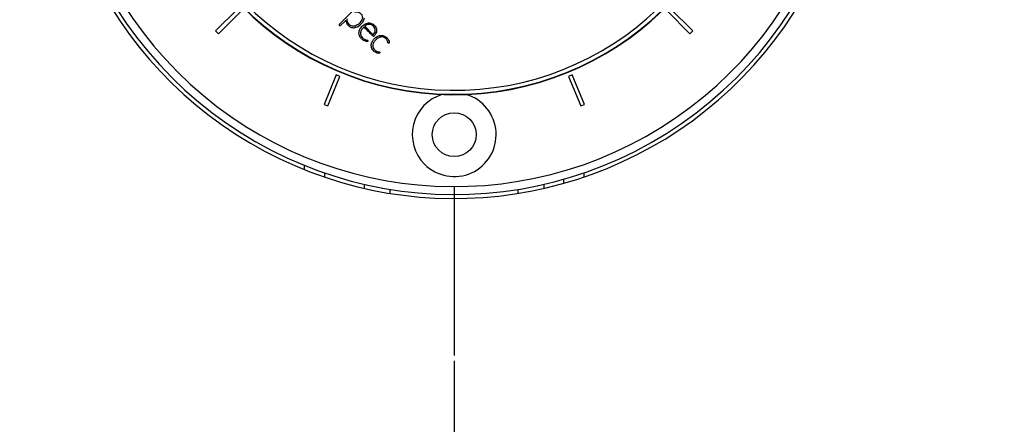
# Model space of a CAD drawing. Header units: millimetres. Extents: x 1471 to 17407, y 627 to 16320.
# Tile 32 of 74: x 3348 to 3841, y 9889 to 10091. Entities that reach past the tile are written whole.
import ezdxf

# ---------------------------------------------------------------- set-up
doc = ezdxf.new("R2010")
doc.units = ezdxf.units.MM
doc.header["$LTSCALE"] = 2
doc.layers.add('COMPONENT_GEOMETRY', color=7, linetype='Continuous')
doc.styles.add('SLDTEXTSTYLE0', font='TXT', dxfattribs={"width": 0.75})
doc.dimstyles.new('SLDDIMSTYLE0', dxfattribs={"dimtxt": 100, "dimasz": 6.604, "dimexe": 0, "dimexo": 0.0625, "dimgap": 25, "dimtad": 0, "dimtih": 1, "dimtoh": 1, "dimdec": 1, "dimrnd": 1e-09, "dimzin": 12, "dimdsep": 46, "dimtxsty": 'SLDTEXTSTYLE0', "dimsah": 1, "dimcen": 0.09, "dimadec": 0, "dimazin": 3, "dimtfac": 1, "dimtdec": 1, "dimtofl": 0, "dimtmove": 0, "dimatfit": 3, "dimfxl": 1, "dimfrac": 2, "dimtolj": 1, "dimtzin": 12, "dimarcsym": 0})
doc.dimstyles.new('SLDDIMSTYLE1', dxfattribs={"dimtxt": 100, "dimasz": 6.604, "dimexe": 0, "dimexo": 0.0625, "dimgap": 25, "dimtad": 0, "dimtih": 1, "dimtoh": 1, "dimdec": 0, "dimrnd": 1e-09, "dimzin": 12, "dimdsep": 46, "dimtxsty": 'SLDTEXTSTYLE0', "dimsah": 1, "dimcen": 0.09, "dimadec": 0, "dimazin": 3, "dimtfac": 1, "dimtdec": 0, "dimtofl": 0, "dimtmove": 0, "dimatfit": 3, "dimfxl": 1, "dimfrac": 2, "dimtolj": 1, "dimtzin": 12, "dimarcsym": 0})

# ---------------------------------------------------------------- blocks, each defined once
blk = doc.blocks.new('_D')
at = {"layer": 'COMPONENT_GEOMETRY', "color": 7}
for p, q in [((8879.1, 12946.13), (8879.1, 8922.45)), ((3565.77, 9920.66), (3565.77, 8922.45)), ((6022.37, 9072.83), (5991.9, 9072.83)), ((5991.9, 9072.83), (5991.9, 8914.08)), ((6422.51, 9072.83), (6452.97, 9072.83)), ((6452.97, 9072.83), (6452.97, 8914.08)), ((3565.77, 8928.8), (5941.22, 8928.8)), ((8879.1, 8928.8), (6503.65, 8928.8)), ((5991.9, 8914.08), (6022.37, 8914.08)), ((6452.97, 8914.08), (6422.51, 8914.08))]:
    blk.add_line(p, q, dxfattribs=at)
for points in [[(3565.77, 8928.8), (3572.37, 8927.79), (3572.37, 8929.82)], [(8879.1, 8928.8), (8872.5, 8929.82), (8872.5, 8927.79)]]:
    blk.add_solid(points, dxfattribs=at)
at = {"layer": 'COMPONENT_GEOMETRY', "color": 7, "char_height": 100, "attachment_point": 1, "style": 'SLDTEXTSTYLE0'}
for s, insert in [('8\'8.59"', (6022.37, 9042.99)), ('2656.7', (6019.24, 8893.37))]:
    blk.add_mtext(s, dxfattribs=dict(at, insert=insert))
blk = doc.blocks.new('_D_1')
at = {"layer": 'COMPONENT_GEOMETRY', "color": 7}
for p, q in [((8879.1, 12946.13), (8879.1, 8407.68)), ((2657.77, 9298.99), (2657.77, 8407.68)), ((5531.42, 8558.06), (5500.95, 8558.06)), ((5500.95, 8558.06), (5500.95, 8399.31)), ((6005.45, 8558.06), (6035.92, 8558.06)), ((6035.92, 8558.06), (6035.92, 8399.31)), ((2657.77, 8414.03), (5450.27, 8414.03)), ((8879.1, 8414.03), (6086.6, 8414.03)), ((5500.95, 8399.31), (5531.42, 8399.31)), ((6035.92, 8399.31), (6005.45, 8399.31))]:
    blk.add_line(p, q, dxfattribs=at)
for points in [[(2657.77, 8414.03), (2664.37, 8413.02), (2664.37, 8415.05)], [(8879.1, 8414.03), (8872.5, 8415.05), (8872.5, 8413.02)]]:
    blk.add_solid(points, dxfattribs=at)
at = {"layer": 'COMPONENT_GEOMETRY', "color": 7, "char_height": 100, "attachment_point": 1, "style": 'SLDTEXTSTYLE0'}
for s, insert in [('10\'2.47"', (5531.42, 8528.22)), ('3111', (5620.66, 8378.6))]:
    blk.add_mtext(s, dxfattribs=dict(at, insert=insert))

msp = doc.modelspace()

# ---------------------------------------------------------------- linework, layer by layer
at = {"color": 7, "linetype": 'Continuous', "lineweight": 25}
for p, q in [((3457.58, 10097.13), (3446.27, 10085.81)), ((3516.66, 10097.59), (3508.19, 10089.12)), ((3685.27, 10085.81), (3673.96, 10097.13)), ((3447.68, 10084.4), (3459, 10095.71)), ((3672.54, 10095.71), (3683.86, 10084.4)), ((3508.19, 10088.71), (3508.58, 10088.32)), ((3511.07, 10090.81), (3508.58, 10088.32)), ((3517.4, 10087.96), (3518.81, 10089.02)), ((3520.93, 10088.2), (3525.18, 10083.96)), ((3446.27, 10085.81), (3447.68, 10084.4)), ((3683.86, 10084.4), (3685.27, 10085.81)), ((3506.68, 10063.85), (3500.56, 10049.07)), ((3502.4, 10048.31), (3508.53, 10063.09)), ((3508.53, 10063.09), (3506.68, 10063.85)), ((3624.86, 10063.85), (3623.01, 10063.09)), ((3623.01, 10063.09), (3629.14, 10048.31)), ((3630.99, 10049.07), (3624.86, 10063.85)), ((3500.56, 10049.07), (3502.4, 10048.31)), ((3629.14, 10048.31), (3630.99, 10049.07)), ((3500.77, 10014.76), (3500.77, 10012.64)), ((3520.77, 10006.98), (3520.77, 10009.03)), ((3610.77, 10006.98), (3610.77, 10009.03)), ((3620.72, 10009.52), (3620.72, 10011.6))]:
    msp.add_line(p, q, dxfattribs=at)
at = {"color": 8, "linetype": 'Continuous', "lineweight": 25}
for p, q in [((3490.77, 10016.34), (3490.77, 10018.5)), ((3630.72, 10014.74), (3630.72, 10012.63)), ((3533.77, 10004.45), (3533.77, 10006.48)), ((3597.77, 10004.45), (3597.77, 10006.48))]:
    msp.add_line(p, q, dxfattribs=at)
at = {"color": 7, "linetype": 'Continuous', "lineweight": 25}
msp.add_circle((3565.77, 10033.9), 11, dxfattribs=at)
for centre, radius, start, end in [((3565.77, 10203.9), 202, 90, 24.5732), ((3565.77, 10203.9), 200, 65.6403, 24.3597), ((3565.77, 10203.9), 196, 66.0814, 23.9186), ((3565.77, 10203.9), 150, 91.6933, 358.3067), ((3565.77, 10203.9), 149.82, 91.6649, 358.3351), ((3565.77, 10203.9), 147.82, 92.3895, 357.6105), ((3508.39, 10088.92), 0.288, 135, 225), ((3511.34, 10090.55), 0.374, 9.0556, 135), ((3565.77, 10033.9), 21, 106.6399, 225), ((3565.77, 10033.9), 21, 225, 73.3601)]:
    msp.add_arc(centre, radius, start, end, dxfattribs=at)
for points, knots in [([(3515.85, 10095.4), (3516.58, 10095.41), (3517.68, 10095.43), (3518.92, 10094.63), (3519.61, 10093.72), (3519.93, 10092.54), (3519.43, 10090.95), (3518.36, 10089.76), (3517.13, 10088.73), (3515.99, 10088.2), (3514.66, 10088.16), (3513.54, 10088.69), (3512.7, 10089.49), (3512.25, 10090.45), (3512.16, 10091.32), (3512.24, 10091.82), (3512.28, 10092.02)], [0, 0, 0, 0, 0.1198788, 0.1802743, 0.2418408, 0.3101642, 0.3779105, 0.5149363, 0.5738111, 0.6498268, 0.7225012, 0.7909543, 0.8531693, 0.9158028, 0.9658472, 1, 1, 1, 1]), ([(3520.65, 10092.18), (3520.45, 10091.52), (3520.09, 10090.32), (3519.21, 10089.43), (3518.81, 10089.02)], [0, 0, 0, 0, 0.545096, 1, 1, 1, 1]), ([(3511.7, 10090.61), (3511.74, 10090.38), (3511.81, 10089.99), (3512.04, 10089.38), (3512.45, 10088.78), (3513.06, 10088.15), (3514.17, 10087.51), (3515.13, 10087.46), (3515.77, 10087.42)], [0, 0, 0, 0, 0.12087, 0.206579, 0.341115, 0.503027, 0.66769, 1, 1, 1, 1]), ([(3517.4, 10087.96), (3517.11, 10087.82), (3516.59, 10087.56), (3516.02, 10087.47), (3515.77, 10087.42)], [0, 0, 0, 0, 0.557714, 1, 1, 1, 1]), ([(3518.88, 10082.45), (3518.65, 10082.8), (3518.21, 10083.48), (3518.02, 10084.7), (3518.18, 10085.91), (3518.89, 10087.45), (3520.35, 10089.08), (3522.66, 10090.07), (3524.82, 10089.55), (3526.17, 10088.43), (3526.76, 10087.29), (3526.92, 10086.48), (3526.93, 10085.65), (3526.7, 10084.81), (3526.25, 10084.03), (3525.89, 10083.58), (3525.63, 10083.26), (3525.45, 10083.13), (3525.31, 10083.11), (3525.21, 10083.14), (3525.05, 10083.27), (3524.71, 10083.58), (3524.28, 10084.07), (3523.65, 10084.69), (3522.96, 10085.39), (3522.17, 10086.18), (3521.38, 10086.97), (3520.82, 10087.52), (3520.53, 10087.81), (3520.51, 10087.84)], [0, 0, 0, 0, 0.0469566, 0.0918043, 0.1369404, 0.1838463, 0.2827943, 0.3805594, 0.4523159, 0.5248363, 0.5728859, 0.5956678, 0.6181845, 0.6663229, 0.6931274, 0.7205616, 0.7313742, 0.7409113, 0.744113, 0.7474171, 0.7516577, 0.7676558, 0.800048, 0.8259785, 0.868467, 0.9109554, 0.9534439, 0.9959324, 1, 1, 1, 1]), ([(3520.51, 10087.84), (3520.17, 10087.46), (3519.48, 10086.72), (3518.88, 10085.49), (3518.79, 10084.37), (3519, 10083.59), (3519.43, 10082.8), (3520.06, 10082.13), (3520.83, 10081.63), (3521.46, 10081.35), (3521.97, 10081.25), (3522.34, 10081.19), (3522.51, 10081.09), (3522.59, 10080.99), (3522.6, 10080.9), (3522.6, 10080.77), (3522.57, 10080.66), (3522.57, 10080.56), (3522.57, 10080.53), (3522.56, 10080.52), (3522.55, 10080.51), (3522.52, 10080.51), (3522.48, 10080.5), (3522.41, 10080.5), (3522.34, 10080.5), (3522.3, 10080.51), (3522.29, 10080.51), (3522.28, 10080.51), (3522.28, 10080.51), (3522.28, 10080.51), (3522.28, 10080.51), (3522.28, 10080.51), (3522.28, 10080.51), (3522.06, 10080.51), (3521.61, 10080.59), (3520.77, 10080.89), (3519.78, 10081.45), (3519.18, 10082.11), (3518.88, 10082.45)], [0, 0, 0, 0, 0.107446, 0.213496, 0.283483, 0.342609, 0.382602, 0.473263, 0.533741, 0.575399, 0.619123, 0.644872, 0.653566, 0.661548, 0.670123, 0.673526, 0.689114, 0.692959, 0.694192, 0.695245, 0.696306, 0.697703, 0.700494, 0.706501, 0.712256, 0.714218, 0.714906, 0.71517, 0.715278, 0.715324, 0.715344, 0.715352, 0.715356, 0.715359, 0.762826, 0.810375, 0.905229, 1, 1, 1, 1]), ([(3525.18, 10083.96), (3525.44, 10084.26), (3525.96, 10084.86), (3526.34, 10086.05), (3526.1, 10087.29), (3525.35, 10088.27), (3524.36, 10088.95), (3523.16, 10089.2), (3521.95, 10088.9), (3521.27, 10088.43), (3520.93, 10088.2)], [0, 0, 0, 0, 0.124213, 0.247775, 0.374538, 0.501893, 0.623019, 0.743733, 0.871569, 1, 1, 1, 1]), ([(3528.42, 10074.74), (3528.42, 10074.72), (3528.41, 10074.7), (3528.39, 10074.68), (3528.38, 10074.66), (3528.35, 10074.66), (3528.32, 10074.66), (3528.23, 10074.65), (3528.07, 10074.65), (3527.91, 10074.65), (3527.81, 10074.66), (3527.76, 10074.67), (3527.74, 10074.67), (3527.73, 10074.67), (3527.73, 10074.67), (3527.72, 10074.67), (3527.72, 10074.67), (3527.72, 10074.67), (3527.39, 10074.72), (3526.74, 10074.91), (3525.85, 10075.42), (3525.1, 10076.11), (3524.34, 10077.21), (3524.03, 10078.91), (3524.67, 10080.6), (3525.61, 10081.85), (3526.62, 10082.72), (3527.84, 10083.43), (3529.32, 10083.73), (3530.81, 10083.38), (3531.85, 10082.64), (3532.64, 10081.77), (3533.06, 10080.97), (3533.2, 10080.28), (3533.29, 10079.96), (3533.26, 10079.78), (3533.25, 10079.72), (3533.25, 10079.71), (3533.24, 10079.7), (3533.23, 10079.69), (3533.22, 10079.69), (3533.2, 10079.69), (3533.09, 10079.68), (3532.98, 10079.66), (3532.89, 10079.64)], [0, 0, 0, 0, 0.001925, 0.003204, 0.004193, 0.005094, 0.006322, 0.009266, 0.018658, 0.028273, 0.032505, 0.034367, 0.035186, 0.035547, 0.035705, 0.035775, 0.035806, 0.035819, 0.03583, 0.084128, 0.133517, 0.183, 0.231293, 0.325447, 0.419885, 0.485304, 0.550426, 0.612609, 0.688659, 0.762974, 0.828203, 0.870155, 0.93421, 0.955086, 0.973814, 0.980779, 0.981613, 0.982216, 0.982672, 0.983038, 0.983476, 0.984049, 0.986176, 1, 1, 1, 1]), ([(3532.89, 10079.64), (3532.85, 10079.65), (3532.79, 10079.65), (3532.71, 10079.68), (3532.65, 10079.75), (3532.6, 10079.84), (3532.55, 10080.13), (3532.47, 10080.53), (3532.22, 10081.1), (3531.83, 10081.71), (3531.27, 10082.21), (3530.6, 10082.62), (3529.86, 10082.85), (3528.97, 10082.83), (3527.53, 10082.38), (3526.2, 10081.25), (3525.2, 10079.7), (3524.91, 10078.42), (3525.18, 10077.3), (3525.68, 10076.5), (3526.25, 10075.97), (3526.66, 10075.73), (3526.94, 10075.59), (3527.26, 10075.46), (3527.72, 10075.31), (3528.15, 10075.36), (3528.36, 10075.26), (3528.42, 10075.21), (3528.44, 10075.14), (3528.46, 10075.03), (3528.47, 10074.89), (3528.44, 10074.78), (3528.42, 10074.74)], [0, 0, 0, 0, 0.005727, 0.010393, 0.014635, 0.021189, 0.028431, 0.06432, 0.090812, 0.135438, 0.187371, 0.21842, 0.269206, 0.318569, 0.368688, 0.525398, 0.605832, 0.684211, 0.741875, 0.79985, 0.843757, 0.87417, 0.88074, 0.89832, 0.932281, 0.964359, 0.968345, 0.972157, 0.97626, 0.981047, 0.991376, 1, 1, 1, 1])]:
    msp.add_open_spline(points, degree=3, knots=knots, dxfattribs=at)
at = {"layer": 'COMPONENT_GEOMETRY', "color": 7}
msp.add_line((3565.77, 10007.9), (3565.77, 9923.2), dxfattribs=at)

# ---------------------------------------------------------------- dimensions: what is measured, and where the dimension line sits
for base, p2, dimstyle, picture, middle in [((2657.77, 8414.03), (2657.77, 9301.53), 'SLDDIMSTYLE1', '_D_1', (5768.44, 8414.03)), ((3565.77, 8928.8), (3565.77, 9923.2), 'SLDDIMSTYLE0', '_D', (6222.44, 8928.8))]:
    dim = msp.add_linear_dim(base=base, p1=(8879.1, 12948.67), p2=p2, dimstyle=dimstyle, dxfattribs=at)
    dim.commit()
    dim.dimension.update_dxf_attribs({"geometry": picture, "text_midpoint": middle, "dimtype": 160})

doc.saveas('drawing.dxf')
